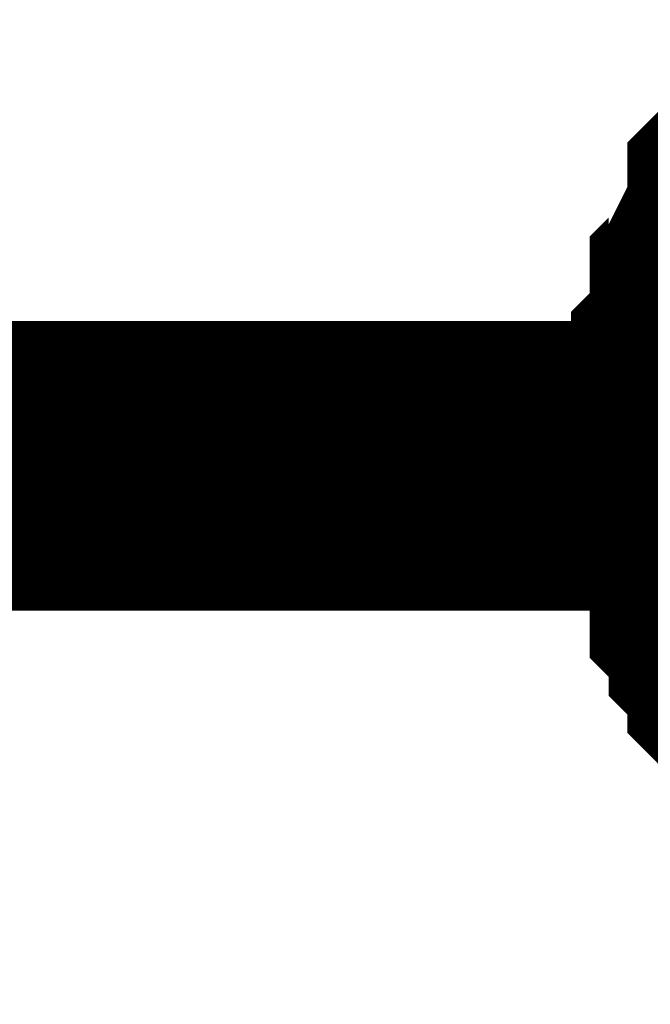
# Model space of a CAD drawing. Header units: inches. Extents: x 0 to 292, y 0 to 193.
# Tile 156 of 189: x 166.625 to 167.278, y 128.728 to 129.746. Entities that reach past the tile are written whole.
import ezdxf

# ---------------------------------------------------------------- set-up
doc = ezdxf.new("R2010")
doc.units = ezdxf.units.IN
doc.layers.add('Sheet', color=255, linetype='Continuous')

msp = doc.modelspace()

# ---------------------------------------------------------------- linework, layer by layer
at = {"layer": 'Sheet'}
for points in [[(167.3457, 129.3041, 0.2997, 0.2997, 0), (167.3457, 129.3235, 0.2997, 0.2997, 0), (167.3457, 129.3625, 0.2997, 0.2997, 0), (167.3457, 129.382, 0.2997, 0.2997, 0), (167.3652, 129.4015, 0.2997, 0.2997, 0), (167.3652, 129.4405, 0.2997, 0.2997, 0), (167.3652, 129.46, 0.2997, 0.2997, 0), (167.3847, 129.4795, 0.2997, 0.2997, 0), (167.3847, 129.499, 0.2997, 0.2997, 0), (167.4042, 129.5379, 0.2997, 0.2997, 0), (167.4042, 129.5574, 0.2997, 0.2997, 0), (167.4236, 129.5769, 0.2997, 0.2997, 0), (167.4431, 129.5964, 0.2997, 0.2997, 0)], [(167.3457, 129.3041, 0.2997, 0.2997, 0), (167.3457, 129.3235, 0.2997, 0.2997, 0), (167.3457, 129.3625, 0.2997, 0.2997, 0), (167.3457, 129.382, 0.2997, 0.2997, 0), (167.3652, 129.4015, 0.2997, 0.2997, 0), (167.3652, 129.4405, 0.2997, 0.2997, 0), (167.3652, 129.46, 0.2997, 0.2997, 0), (167.3847, 129.4795, 0.2997, 0.2997, 0), (167.3847, 129.499, 0.2997, 0.2997, 0), (167.4042, 129.5379, 0.2997, 0.2997, 0), (167.4042, 129.5574, 0.2997, 0.2997, 0), (167.4236, 129.5769, 0.2997, 0.2997, 0), (167.4431, 129.5964, 0.2997, 0.2997, 0)], [(167.3457, 129.3041, 0.2997, 0.2997, 0), (167.3457, 129.3235, 0.2997, 0.2997, 0), (167.3457, 129.3625, 0.2997, 0.2997, 0), (167.3457, 129.382, 0.2997, 0.2997, 0), (167.3652, 129.4015, 0.2997, 0.2997, 0), (167.3652, 129.4405, 0.2997, 0.2997, 0), (167.3652, 129.46, 0.2997, 0.2997, 0), (167.3847, 129.4795, 0.2997, 0.2997, 0), (167.3847, 129.499, 0.2997, 0.2997, 0), (167.4042, 129.5379, 0.2997, 0.2997, 0), (167.4042, 129.5574, 0.2997, 0.2997, 0), (167.4236, 129.5769, 0.2997, 0.2997, 0), (167.4431, 129.5964, 0.2997, 0.2997, 0)], [(167.3457, 129.3041, 0.2997, 0.2997, 0), (167.3457, 129.3235, 0.2997, 0.2997, 0), (167.3457, 129.3625, 0.2997, 0.2997, 0), (167.3457, 129.382, 0.2997, 0.2997, 0), (167.3652, 129.4015, 0.2997, 0.2997, 0), (167.3652, 129.4405, 0.2997, 0.2997, 0), (167.3652, 129.46, 0.2997, 0.2997, 0), (167.3847, 129.4795, 0.2997, 0.2997, 0), (167.3847, 129.499, 0.2997, 0.2997, 0), (167.4042, 129.5379, 0.2997, 0.2997, 0), (167.4042, 129.5574, 0.2997, 0.2997, 0), (167.4236, 129.5769, 0.2997, 0.2997, 0), (167.4431, 129.5964, 0.2997, 0.2997, 0)], [(167.3457, 129.3041, 0.2997, 0.2997, 0), (167.3457, 129.3235, 0.2997, 0.2997, 0), (167.3457, 129.3625, 0.2997, 0.2997, 0), (167.3457, 129.382, 0.2997, 0.2997, 0), (167.3652, 129.4015, 0.2997, 0.2997, 0), (167.3652, 129.4405, 0.2997, 0.2997, 0), (167.3652, 129.46, 0.2997, 0.2997, 0), (167.3847, 129.4795, 0.2997, 0.2997, 0), (167.3847, 129.499, 0.2997, 0.2997, 0), (167.4042, 129.5379, 0.2997, 0.2997, 0), (167.4042, 129.5574, 0.2997, 0.2997, 0), (167.4236, 129.5769, 0.2997, 0.2997, 0), (167.4431, 129.5964, 0.2997, 0.2997, 0)], [(167.3457, 129.3041, 0.2997, 0.2997, 0), (167.3457, 129.3235, 0.2997, 0.2997, 0), (167.3457, 129.3625, 0.2997, 0.2997, 0), (167.3457, 129.382, 0.2997, 0.2997, 0), (167.3652, 129.4015, 0.2997, 0.2997, 0), (167.3652, 129.4405, 0.2997, 0.2997, 0), (167.3652, 129.46, 0.2997, 0.2997, 0), (167.3847, 129.4795, 0.2997, 0.2997, 0), (167.3847, 129.499, 0.2997, 0.2997, 0), (167.4042, 129.5379, 0.2997, 0.2997, 0), (167.4042, 129.5574, 0.2997, 0.2997, 0), (167.4236, 129.5769, 0.2997, 0.2997, 0), (167.4431, 129.5964, 0.2997, 0.2997, 0)], [(167.3457, 129.3041, 0.2997, 0.2997, 0), (167.3457, 129.3235, 0.2997, 0.2997, 0), (167.3457, 129.3625, 0.2997, 0.2997, 0), (167.3457, 129.382, 0.2997, 0.2997, 0), (167.3652, 129.4015, 0.2997, 0.2997, 0), (167.3652, 129.4405, 0.2997, 0.2997, 0), (167.3652, 129.46, 0.2997, 0.2997, 0), (167.3847, 129.4795, 0.2997, 0.2997, 0), (167.3847, 129.499, 0.2997, 0.2997, 0), (167.4042, 129.5379, 0.2997, 0.2997, 0), (167.4042, 129.5574, 0.2997, 0.2997, 0), (167.4236, 129.5769, 0.2997, 0.2997, 0), (167.4431, 129.5964, 0.2997, 0.2997, 0)], [(167.3457, 129.3041, 0.2997, 0.2997, 0), (167.3457, 129.3235, 0.2997, 0.2997, 0), (167.3457, 129.3625, 0.2997, 0.2997, 0), (167.3457, 129.382, 0.2997, 0.2997, 0), (167.3652, 129.4015, 0.2997, 0.2997, 0), (167.3652, 129.4405, 0.2997, 0.2997, 0), (167.3652, 129.46, 0.2997, 0.2997, 0), (167.3847, 129.4795, 0.2997, 0.2997, 0), (167.3847, 129.499, 0.2997, 0.2997, 0), (167.4042, 129.5379, 0.2997, 0.2997, 0), (167.4042, 129.5574, 0.2997, 0.2997, 0), (167.4236, 129.5769, 0.2997, 0.2997, 0), (167.4431, 129.5964, 0.2997, 0.2997, 0)], [(108.0567, 116.0111, 0.2997, 0.2997, 0), (108.0567, 115.9916, 0.2997, 0.2997, 0), (162.5722, 115.9916, 0.2997, 0.2997, 0), (162.5722, 129.2846, 0.2997, 0.2997, 0), (167.8523, 129.2846, 0.2997, 0.2997, 0), (167.8523, 129.3041, 0.2997, 0.2997, 0)], [(167.4431, 129.0312, 0.2997, 0.2997, 0), (167.4236, 129.0507, 0.2997, 0.2997, 0), (167.4042, 129.0702, 0.2997, 0.2997, 0), (167.4042, 129.0897, 0.2997, 0.2997, 0), (167.3847, 129.1091, 0.2997, 0.2997, 0), (167.3847, 129.1286, 0.2997, 0.2997, 0), (167.3652, 129.1481, 0.2997, 0.2997, 0), (167.3652, 129.1871, 0.2997, 0.2997, 0), (167.3652, 129.2066, 0.2997, 0.2997, 0), (167.3457, 129.2261, 0.2997, 0.2997, 0), (167.3457, 129.2456, 0.2997, 0.2997, 0), (167.3457, 129.2846, 0.2997, 0.2997, 0), (167.3457, 129.3041, 0.2997, 0.2997, 0)], [(167.3457, 129.3041, 0.2997, 0.2997, 0), (167.3457, 129.3041, 0.2997, 0.2997, 0)], [(167.4431, 129.0312, 0.2997, 0.2997, 0), (167.4236, 129.0507, 0.2997, 0.2997, 0), (167.4042, 129.0702, 0.2997, 0.2997, 0), (167.4042, 129.0897, 0.2997, 0.2997, 0), (167.3847, 129.1091, 0.2997, 0.2997, 0), (167.3847, 129.1286, 0.2997, 0.2997, 0), (167.3652, 129.1481, 0.2997, 0.2997, 0), (167.3652, 129.1871, 0.2997, 0.2997, 0), (167.3652, 129.2066, 0.2997, 0.2997, 0), (167.3457, 129.2261, 0.2997, 0.2997, 0), (167.3457, 129.2456, 0.2997, 0.2997, 0), (167.3457, 129.2846, 0.2997, 0.2997, 0), (167.3457, 129.3041, 0.2997, 0.2997, 0)], [(167.3457, 129.3041, 0.2997, 0.2997, 0), (167.3457, 129.3041, 0.2997, 0.2997, 0)], [(167.4431, 129.0312, 0.2997, 0.2997, 0), (167.4236, 129.0507, 0.2997, 0.2997, 0), (167.4042, 129.0702, 0.2997, 0.2997, 0), (167.4042, 129.0897, 0.2997, 0.2997, 0), (167.3847, 129.1091, 0.2997, 0.2997, 0), (167.3847, 129.1286, 0.2997, 0.2997, 0), (167.3652, 129.1481, 0.2997, 0.2997, 0), (167.3652, 129.1871, 0.2997, 0.2997, 0), (167.3652, 129.2066, 0.2997, 0.2997, 0), (167.3457, 129.2261, 0.2997, 0.2997, 0), (167.3457, 129.2456, 0.2997, 0.2997, 0), (167.3457, 129.2846, 0.2997, 0.2997, 0), (167.3457, 129.3041, 0.2997, 0.2997, 0)], [(167.3457, 129.3041, 0.2997, 0.2997, 0), (167.3457, 129.3041, 0.2997, 0.2997, 0)], [(167.4431, 129.0312, 0.2997, 0.2997, 0), (167.4236, 129.0507, 0.2997, 0.2997, 0), (167.4042, 129.0702, 0.2997, 0.2997, 0), (167.4042, 129.0897, 0.2997, 0.2997, 0), (167.3847, 129.1091, 0.2997, 0.2997, 0), (167.3847, 129.1286, 0.2997, 0.2997, 0), (167.3652, 129.1481, 0.2997, 0.2997, 0), (167.3652, 129.1871, 0.2997, 0.2997, 0), (167.3652, 129.2066, 0.2997, 0.2997, 0), (167.3457, 129.2261, 0.2997, 0.2997, 0), (167.3457, 129.2456, 0.2997, 0.2997, 0), (167.3457, 129.2846, 0.2997, 0.2997, 0), (167.3457, 129.3041, 0.2997, 0.2997, 0)], [(167.3457, 129.3041, 0.2997, 0.2997, 0), (167.3457, 129.3041, 0.2997, 0.2997, 0)], [(167.4431, 129.0312, 0.2997, 0.2997, 0), (167.4236, 129.0507, 0.2997, 0.2997, 0), (167.4042, 129.0702, 0.2997, 0.2997, 0), (167.4042, 129.0897, 0.2997, 0.2997, 0), (167.3847, 129.1091, 0.2997, 0.2997, 0), (167.3847, 129.1286, 0.2997, 0.2997, 0), (167.3652, 129.1481, 0.2997, 0.2997, 0), (167.3652, 129.1871, 0.2997, 0.2997, 0), (167.3652, 129.2066, 0.2997, 0.2997, 0), (167.3457, 129.2261, 0.2997, 0.2997, 0), (167.3457, 129.2456, 0.2997, 0.2997, 0), (167.3457, 129.2846, 0.2997, 0.2997, 0), (167.3457, 129.3041, 0.2997, 0.2997, 0)], [(167.3457, 129.3041, 0.2997, 0.2997, 0), (167.3457, 129.3041, 0.2997, 0.2997, 0)], [(167.4431, 129.0312, 0.2997, 0.2997, 0), (167.4236, 129.0507, 0.2997, 0.2997, 0), (167.4042, 129.0702, 0.2997, 0.2997, 0), (167.4042, 129.0897, 0.2997, 0.2997, 0), (167.3847, 129.1091, 0.2997, 0.2997, 0), (167.3847, 129.1286, 0.2997, 0.2997, 0), (167.3652, 129.1481, 0.2997, 0.2997, 0), (167.3652, 129.1871, 0.2997, 0.2997, 0), (167.3652, 129.2066, 0.2997, 0.2997, 0), (167.3457, 129.2261, 0.2997, 0.2997, 0), (167.3457, 129.2456, 0.2997, 0.2997, 0), (167.3457, 129.2846, 0.2997, 0.2997, 0), (167.3457, 129.3041, 0.2997, 0.2997, 0)], [(167.3457, 129.3041, 0.2997, 0.2997, 0), (167.3457, 129.3041, 0.2997, 0.2997, 0)], [(167.4431, 129.0312, 0.2997, 0.2997, 0), (167.4236, 129.0507, 0.2997, 0.2997, 0), (167.4042, 129.0702, 0.2997, 0.2997, 0), (167.4042, 129.0897, 0.2997, 0.2997, 0), (167.3847, 129.1091, 0.2997, 0.2997, 0), (167.3847, 129.1286, 0.2997, 0.2997, 0), (167.3652, 129.1481, 0.2997, 0.2997, 0), (167.3652, 129.1871, 0.2997, 0.2997, 0), (167.3652, 129.2066, 0.2997, 0.2997, 0), (167.3457, 129.2261, 0.2997, 0.2997, 0), (167.3457, 129.2456, 0.2997, 0.2997, 0), (167.3457, 129.2846, 0.2997, 0.2997, 0), (167.3457, 129.3041, 0.2997, 0.2997, 0)], [(167.3457, 129.3041, 0.2997, 0.2997, 0), (167.3457, 129.3041, 0.2997, 0.2997, 0)], [(167.4431, 129.0312, 0.2997, 0.2997, 0), (167.4236, 129.0507, 0.2997, 0.2997, 0), (167.4042, 129.0702, 0.2997, 0.2997, 0), (167.4042, 129.0897, 0.2997, 0.2997, 0), (167.3847, 129.1091, 0.2997, 0.2997, 0), (167.3847, 129.1286, 0.2997, 0.2997, 0), (167.3652, 129.1481, 0.2997, 0.2997, 0), (167.3652, 129.1871, 0.2997, 0.2997, 0), (167.3652, 129.2066, 0.2997, 0.2997, 0), (167.3457, 129.2261, 0.2997, 0.2997, 0), (167.3457, 129.2456, 0.2997, 0.2997, 0), (167.3457, 129.2846, 0.2997, 0.2997, 0), (167.3457, 129.3041, 0.2997, 0.2997, 0)], [(167.3457, 129.3041, 0.2997, 0.2997, 0), (167.3457, 129.3041, 0.2997, 0.2997, 0)]]:
    msp.add_lwpolyline(points, format="xyseb", dxfattribs=at)

doc.saveas('drawing.dxf')
